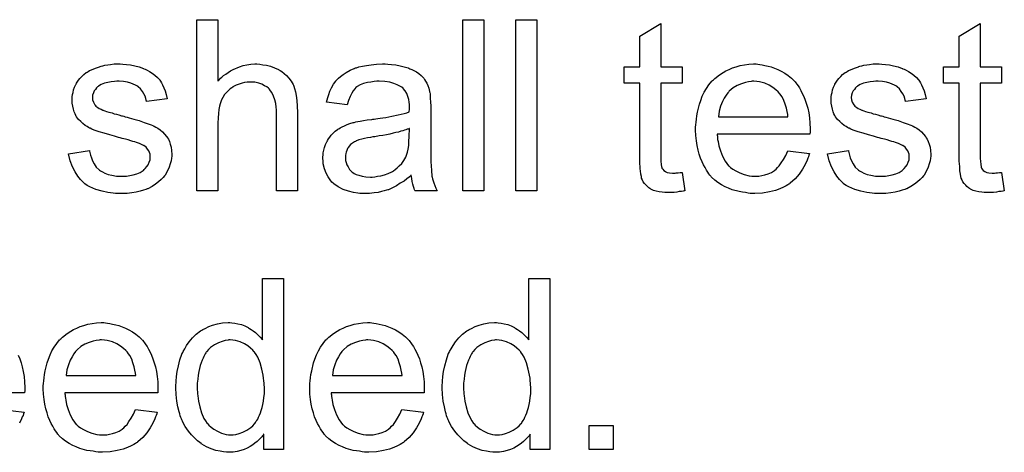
# Model space of a CAD drawing. Extents: x -1.6 to 9, y -2.8 to 5.2.
# Tile 115 of 197: x 7.058 to 7.518, y 0.695 to 0.897. Entities that reach past the tile are written whole.
import ezdxf

# ---------------------------------------------------------------- set-up
doc = ezdxf.new("R2010")
doc.units = 0
doc.layers.add('dfn6-15-57-c_document', color=1, linetype='CONTINUOUS')

msp = doc.modelspace()

# ---------------------------------------------------------------- linework, layer by layer
at = {"layer": 'dfn6-15-57-c_document', "color": 1}
for points in [[(7.150425, 0.868313), (7.150541, 0.868428), (7.150772, 0.86866), (7.151119, 0.869007), (7.151698, 0.869585), (7.152276, 0.870164), (7.153086, 0.870858), (7.154127, 0.871552), (7.155169, 0.872362), (7.156326, 0.873056), (7.157598, 0.873751), (7.160606, 0.875023), (7.162226, 0.875602), (7.163962, 0.875949), (7.165813, 0.87618), (7.167664, 0.876296), (7.168706, 0.876296), (7.169978, 0.87618), (7.171482, 0.875949), (7.173218, 0.875717), (7.175069, 0.875255), (7.17692, 0.874561), (7.178771, 0.873751), (7.179003, 0.873635), (7.179581, 0.873288), (7.180391, 0.872709), (7.181432, 0.871899), (7.182474, 0.870858), (7.183631, 0.869701), (7.184672, 0.868313), (7.185598, 0.866693), (7.185713, 0.866462), (7.185945, 0.865883), (7.186292, 0.864842), (7.186639, 0.863338), (7.186986, 0.861486), (7.187333, 0.859288), (7.187565, 0.856627), (7.18768, 0.853619), (7.18768, 0.816942), (7.177846, 0.816942), (7.177846, 0.853735), (7.177846, 0.85385), (7.177846, 0.854082), (7.177846, 0.854429), (7.177846, 0.854891), (7.17773, 0.856164), (7.177499, 0.857784), (7.177036, 0.859519), (7.176457, 0.861255), (7.175648, 0.86299), (7.174606, 0.864379), (7.17449, 0.864495), (7.174028, 0.864957), (7.173333, 0.865536), (7.172292, 0.866114), (7.17102, 0.866809), (7.169515, 0.867271), (7.167664, 0.867734), (7.165582, 0.86785), (7.164887, 0.86785), (7.164078, 0.867734), (7.162921, 0.867619), (7.161764, 0.867271), (7.160375, 0.866924), (7.158987, 0.866346), (7.157483, 0.865536), (7.157367, 0.86542), (7.156904, 0.865073), (7.15621, 0.86461), (7.1554, 0.863916), (7.154474, 0.86299), (7.153549, 0.861949), (7.152739, 0.860677), (7.152045, 0.859288), (7.151929, 0.859057), (7.151813, 0.858594), (7.151582, 0.857668), (7.151235, 0.856511), (7.150888, 0.855007), (7.150656, 0.853156), (7.150541, 0.851073), (7.150425, 0.848644), (7.150425, 0.816942), (7.14059, 0.816942), (7.14059, 0.897006), (7.150425, 0.897006), (7.150425, 0.868313)], [(7.274687, 0.816942), (7.264852, 0.816942), (7.264852, 0.897006), (7.274687, 0.897006), (7.274687, 0.816942)], [(7.299562, 0.816942), (7.289728, 0.816942), (7.289728, 0.897006), (7.299562, 0.897006), (7.299562, 0.816942)], [(7.357412, 0.875023), (7.367362, 0.875023), (7.367362, 0.867387), (7.357412, 0.867387), (7.357412, 0.833256), (7.357412, 0.833024), (7.357412, 0.832562), (7.357412, 0.831867), (7.357528, 0.831057), (7.357644, 0.829206), (7.357759, 0.828396), (7.357875, 0.827818), (7.357991, 0.827586), (7.358338, 0.827124), (7.358801, 0.826545), (7.35961, 0.825967), (7.359842, 0.825851), (7.36042, 0.82562), (7.361462, 0.825388), (7.362966, 0.825272), (7.364123, 0.825272), (7.364701, 0.825388), (7.365511, 0.825388), (7.366437, 0.825504), (7.367362, 0.82562), (7.368635, 0.816942), (7.368404, 0.816942), (7.367941, 0.816826), (7.367131, 0.816711), (7.36609, 0.816595), (7.364933, 0.816364), (7.36366, 0.816248), (7.361115, 0.816132), (7.360189, 0.816132), (7.359263, 0.816248), (7.358106, 0.816364), (7.356718, 0.816479), (7.35533, 0.816826), (7.354057, 0.817173), (7.352784, 0.817752), (7.352668, 0.817868), (7.352321, 0.818099), (7.351859, 0.818446), (7.351164, 0.819025), (7.350586, 0.819603), (7.349892, 0.820413), (7.349198, 0.821223), (7.348735, 0.822264), (7.348735, 0.82238), (7.348503, 0.822843), (7.348388, 0.823653), (7.348156, 0.82481), (7.347925, 0.826314), (7.347809, 0.827239), (7.347809, 0.828281), (7.347693, 0.829553), (7.347578, 0.830826), (7.347578, 0.832214), (7.347578, 0.833834), (7.347578, 0.867387), (7.340289, 0.867387), (7.340289, 0.875023), (7.347578, 0.875023), (7.347578, 0.88937), (7.357412, 0.895271), (7.357412, 0.875023)], [(7.506781, 0.875023), (7.516731, 0.875023), (7.516731, 0.867387), (7.506781, 0.867387), (7.506781, 0.833256), (7.506781, 0.833024), (7.506781, 0.832562), (7.506781, 0.831867), (7.506897, 0.831057), (7.507012, 0.829206), (7.507128, 0.828396), (7.507244, 0.827818), (7.507359, 0.827586), (7.507707, 0.827124), (7.508169, 0.826545), (7.508979, 0.825967), (7.509211, 0.825851), (7.509789, 0.82562), (7.51083, 0.825388), (7.512334, 0.825272), (7.513492, 0.825272), (7.51407, 0.825388), (7.51488, 0.825388), (7.515806, 0.825504), (7.516731, 0.82562), (7.518004, 0.816942), (7.517772, 0.816942), (7.51731, 0.816826), (7.5165, 0.816711), (7.515458, 0.816595), (7.514301, 0.816364), (7.513029, 0.816248), (7.510483, 0.816132), (7.509558, 0.816132), (7.508632, 0.816248), (7.507475, 0.816364), (7.506087, 0.816479), (7.504698, 0.816826), (7.503426, 0.817173), (7.502153, 0.817752), (7.502037, 0.817868), (7.50169, 0.818099), (7.501227, 0.818446), (7.500533, 0.819025), (7.499955, 0.819603), (7.49926, 0.820413), (7.498566, 0.821223), (7.498103, 0.822264), (7.498103, 0.82238), (7.497872, 0.822843), (7.497756, 0.823653), (7.497525, 0.82481), (7.497293, 0.826314), (7.497178, 0.827239), (7.497178, 0.828281), (7.497062, 0.829553), (7.496946, 0.830826), (7.496946, 0.832214), (7.496946, 0.833834), (7.496946, 0.867387), (7.489657, 0.867387), (7.489657, 0.875023), (7.496946, 0.875023), (7.496946, 0.88937), (7.506781, 0.895271), (7.506781, 0.875023)], [(7.105996, 0.87618), (7.107732, 0.876065), (7.109583, 0.875833), (7.11155, 0.87537), (7.113632, 0.874908), (7.115599, 0.874213), (7.115715, 0.874213), (7.115831, 0.874098), (7.116409, 0.873866), (7.117335, 0.873404), (7.118492, 0.872825), (7.119764, 0.872015), (7.121037, 0.87109), (7.122194, 0.870048), (7.123235, 0.868891), (7.123351, 0.868775), (7.123583, 0.868313), (7.124045, 0.867503), (7.124624, 0.866577), (7.125202, 0.865189), (7.125781, 0.863685), (7.126244, 0.861949), (7.126706, 0.859982), (7.117103, 0.85871), (7.117103, 0.858941), (7.116988, 0.859404), (7.116756, 0.860214), (7.116409, 0.861255), (7.115831, 0.862296), (7.115136, 0.863453), (7.114327, 0.86461), (7.113169, 0.865652), (7.113054, 0.865767), (7.112591, 0.865999), (7.111897, 0.866462), (7.110855, 0.866924), (7.109699, 0.867387), (7.108194, 0.86785), (7.106343, 0.868081), (7.104376, 0.868197), (7.103219, 0.868197), (7.102062, 0.868081), (7.100558, 0.867966), (7.099054, 0.867619), (7.097434, 0.867271), (7.09593, 0.866693), (7.094658, 0.865883), (7.094542, 0.865767), (7.094195, 0.865536), (7.093732, 0.865073), (7.093269, 0.864379), (7.092691, 0.863685), (7.092228, 0.862759), (7.091881, 0.861718), (7.091765, 0.860677), (7.091765, 0.860561), (7.091765, 0.860329), (7.091881, 0.859982), (7.091881, 0.859519), (7.092228, 0.858362), (7.092922, 0.857206), (7.093038, 0.85709), (7.093153, 0.856974), (7.093385, 0.856627), (7.093848, 0.85628), (7.09431, 0.855933), (7.095005, 0.85547), (7.095815, 0.855123), (7.09674, 0.85466), (7.096856, 0.85466), (7.097087, 0.854544), (7.09755, 0.854429), (7.09836, 0.854082), (7.099517, 0.853735), (7.101021, 0.853387), (7.101947, 0.85304), (7.102988, 0.852809), (7.104145, 0.852462), (7.105418, 0.852115), (7.105533, 0.852115), (7.10588, 0.851999), (7.106459, 0.851883), (7.107153, 0.851652), (7.107963, 0.85142), (7.109004, 0.851189), (7.111203, 0.850495), (7.113632, 0.849801), (7.116062, 0.848991), (7.11826, 0.848181), (7.119186, 0.847834), (7.119996, 0.847487), (7.120227, 0.847371), (7.12069, 0.84714), (7.121384, 0.846793), (7.122426, 0.846214), (7.123467, 0.84552), (7.124508, 0.844594), (7.125549, 0.843553), (7.126475, 0.842396), (7.126591, 0.84228), (7.126822, 0.841817), (7.127285, 0.841123), (7.127748, 0.840082), (7.128095, 0.838809), (7.128558, 0.837421), (7.128789, 0.835801), (7.128905, 0.83395), (7.128905, 0.833718), (7.128905, 0.83314), (7.128789, 0.832214), (7.128558, 0.830942), (7.128211, 0.829553), (7.127632, 0.828049), (7.126938, 0.826314), (7.126012, 0.824694), (7.125896, 0.824462), (7.125434, 0.824), (7.124855, 0.82319), (7.12393, 0.822264), (7.122657, 0.821223), (7.121269, 0.820066), (7.119649, 0.819024), (7.117682, 0.817983), (7.117566, 0.817983), (7.11745, 0.817867), (7.116756, 0.817636), (7.115599, 0.817289), (7.114095, 0.816826), (7.112244, 0.816363), (7.110161, 0.816016), (7.107963, 0.815785), (7.105418, 0.815669), (7.104376, 0.815669), (7.103566, 0.815785), (7.102641, 0.815785), (7.101484, 0.815901), (7.100327, 0.816016), (7.099054, 0.816248), (7.096277, 0.816826), (7.093385, 0.817636), (7.090608, 0.818793), (7.089335, 0.819487), (7.088178, 0.820297), (7.088063, 0.820413), (7.087947, 0.820529), (7.087253, 0.821223), (7.086211, 0.822264), (7.085054, 0.823884), (7.083782, 0.825851), (7.082509, 0.828165), (7.081468, 0.831057), (7.080658, 0.834297), (7.090377, 0.835801), (7.090377, 0.835685), (7.090377, 0.83557), (7.090608, 0.834875), (7.090839, 0.833718), (7.091302, 0.832446), (7.091881, 0.831057), (7.092575, 0.829553), (7.093616, 0.828049), (7.094889, 0.826776), (7.09512, 0.826661), (7.095583, 0.826314), (7.096509, 0.825851), (7.097666, 0.825272), (7.09917, 0.824694), (7.100905, 0.824231), (7.102988, 0.823884), (7.105418, 0.823768), (7.106575, 0.823768), (7.107732, 0.823884), (7.109236, 0.824115), (7.110855, 0.824462), (7.112591, 0.824925), (7.114095, 0.825504), (7.115484, 0.826429), (7.115599, 0.826545), (7.116062, 0.826892), (7.116525, 0.827471), (7.117219, 0.82828), (7.117797, 0.829206), (7.118376, 0.830363), (7.118723, 0.83152), (7.118839, 0.832909), (7.118839, 0.833024), (7.118839, 0.833487), (7.118723, 0.834066), (7.118492, 0.834875), (7.118145, 0.835685), (7.117566, 0.836495), (7.116872, 0.837421), (7.115831, 0.838115), (7.115715, 0.838231), (7.115368, 0.838346), (7.114789, 0.838693), (7.113864, 0.839041), (7.112475, 0.839503), (7.111665, 0.839851), (7.11074, 0.840082), (7.109699, 0.840429), (7.108542, 0.840776), (7.107269, 0.841123), (7.105765, 0.84147), (7.105649, 0.84147), (7.105302, 0.841586), (7.104723, 0.841702), (7.104029, 0.841933), (7.103104, 0.842164), (7.102062, 0.842512), (7.099864, 0.84309), (7.097319, 0.8439), (7.094889, 0.844594), (7.092575, 0.845404), (7.091534, 0.845867), (7.090724, 0.846214), (7.090492, 0.84633), (7.090029, 0.846561), (7.089335, 0.847024), (7.08841, 0.847602), (7.087368, 0.848412), (7.086327, 0.849338), (7.085286, 0.850379), (7.08436, 0.851652), (7.084244, 0.851768), (7.084013, 0.85223), (7.083666, 0.85304), (7.083319, 0.853966), (7.082972, 0.855123), (7.082625, 0.856511), (7.082393, 0.8579), (7.082278, 0.859519), (7.082278, 0.859751), (7.082278, 0.860214), (7.082393, 0.860908), (7.082509, 0.861949), (7.08274, 0.86299), (7.082972, 0.864263), (7.083435, 0.86542), (7.084013, 0.866693), (7.084129, 0.866809), (7.08436, 0.867271), (7.084707, 0.86785), (7.085286, 0.86866), (7.08598, 0.86947), (7.08679, 0.870511), (7.087716, 0.871437), (7.088873, 0.872246), (7.088988, 0.872362), (7.089335, 0.872478), (7.089798, 0.872825), (7.090492, 0.873172), (7.091418, 0.873635), (7.092459, 0.874098), (7.093732, 0.874561), (7.09512, 0.875023), (7.095352, 0.875139), (7.095815, 0.875255), (7.096624, 0.875486), (7.097666, 0.875717), (7.098938, 0.875949), (7.100327, 0.876065), (7.101947, 0.876296), (7.104723, 0.876296), (7.105996, 0.87618)], [(7.229911, 0.87618), (7.231646, 0.876065), (7.233613, 0.875833), (7.23558, 0.875486), (7.237547, 0.875023), (7.239398, 0.874445), (7.23963, 0.874329), (7.240208, 0.874098), (7.241018, 0.873751), (7.242059, 0.873288), (7.243216, 0.872594), (7.244373, 0.871899), (7.245415, 0.870974), (7.24634, 0.870048), (7.246456, 0.869933), (7.246687, 0.869586), (7.247034, 0.869007), (7.247497, 0.868313), (7.248076, 0.867271), (7.248538, 0.86623), (7.249001, 0.864957), (7.249348, 0.863453), (7.249348, 0.863338), (7.249464, 0.862991), (7.24958, 0.862296), (7.249695, 0.861371), (7.249695, 0.860098), (7.249811, 0.858594), (7.249927, 0.856627), (7.249927, 0.854429), (7.249927, 0.841239), (7.249927, 0.841123), (7.249927, 0.84066), (7.249927, 0.839966), (7.249927, 0.839041), (7.249927, 0.837999), (7.249927, 0.836727), (7.250043, 0.83395), (7.250043, 0.831057), (7.250158, 0.828165), (7.250274, 0.826892), (7.250274, 0.825735), (7.25039, 0.824694), (7.250505, 0.823884), (7.250505, 0.823768), (7.250621, 0.823306), (7.250737, 0.822611), (7.251084, 0.821686), (7.251315, 0.820644), (7.251778, 0.819487), (7.252357, 0.818215), (7.252935, 0.816942), (7.242638, 0.816942), (7.242522, 0.817058), (7.242406, 0.81752), (7.242175, 0.818099), (7.241828, 0.819025), (7.241481, 0.820066), (7.241249, 0.821339), (7.241018, 0.822727), (7.240787, 0.824231), (7.240671, 0.824231), (7.240555, 0.824), (7.239861, 0.823421), (7.23882, 0.822611), (7.237431, 0.82157), (7.235696, 0.820529), (7.23396, 0.819372), (7.232109, 0.81833), (7.230142, 0.81752), (7.229911, 0.817405), (7.229217, 0.817289), (7.228175, 0.816942), (7.226903, 0.816595), (7.225283, 0.816248), (7.223432, 0.816016), (7.221349, 0.815785), (7.219266, 0.815669), (7.218341, 0.815669), (7.217647, 0.815785), (7.216837, 0.815785), (7.215911, 0.815901), (7.213828, 0.816248), (7.211515, 0.816826), (7.208969, 0.817636), (7.206655, 0.818793), (7.204573, 0.820297), (7.204341, 0.820529), (7.203763, 0.821107), (7.202953, 0.822149), (7.202027, 0.823537), (7.201101, 0.825272), (7.200292, 0.827239), (7.199713, 0.829669), (7.199597, 0.830826), (7.199482, 0.832214), (7.199482, 0.832446), (7.199482, 0.832909), (7.199597, 0.833718), (7.199713, 0.83476), (7.199944, 0.836033), (7.200292, 0.837305), (7.200754, 0.838694), (7.201333, 0.839966), (7.201449, 0.840082), (7.20168, 0.840545), (7.202143, 0.841239), (7.202721, 0.842049), (7.203416, 0.842975), (7.204341, 0.8439), (7.205267, 0.844826), (7.206424, 0.845636), (7.206539, 0.845751), (7.207002, 0.845983), (7.207581, 0.846446), (7.208506, 0.846908), (7.209548, 0.847371), (7.21082, 0.84795), (7.212093, 0.848412), (7.213597, 0.848875), (7.213713, 0.848875), (7.214176, 0.848991), (7.21487, 0.849222), (7.215795, 0.849338), (7.216952, 0.849569), (7.218457, 0.849801), (7.220192, 0.850148), (7.222275, 0.850379), (7.22239, 0.850379), (7.222853, 0.850495), (7.223432, 0.850495), (7.224242, 0.850611), (7.225167, 0.850726), (7.226324, 0.850958), (7.227597, 0.851073), (7.228985, 0.851305), (7.231762, 0.851883), (7.23477, 0.852462), (7.237431, 0.853156), (7.238704, 0.853503), (7.239861, 0.85385), (7.239861, 0.853966), (7.239861, 0.854197), (7.239977, 0.854892), (7.239977, 0.855702), (7.239977, 0.856164), (7.239977, 0.856396), (7.239977, 0.856511), (7.239977, 0.856627), (7.239977, 0.857321), (7.239861, 0.858478), (7.23963, 0.859751), (7.239283, 0.861139), (7.238704, 0.862528), (7.23801, 0.863801), (7.237084, 0.864842), (7.236968, 0.864957), (7.23639, 0.86542), (7.235464, 0.865883), (7.234307, 0.866577), (7.232688, 0.867156), (7.230836, 0.867734), (7.228522, 0.868081), (7.225861, 0.868197), (7.224704, 0.868197), (7.223547, 0.868081), (7.221927, 0.86785), (7.220308, 0.867619), (7.218572, 0.867156), (7.216952, 0.866577), (7.215564, 0.865767), (7.215448, 0.865652), (7.214985, 0.865305), (7.214407, 0.864726), (7.213713, 0.863801), (7.213019, 0.862644), (7.212209, 0.861139), (7.211515, 0.859288), (7.21082, 0.857206), (7.201217, 0.858478), (7.201217, 0.858594), (7.201333, 0.85871), (7.201333, 0.859057), (7.201449, 0.85952), (7.201796, 0.860561), (7.202258, 0.862065), (7.202837, 0.863569), (7.203531, 0.865189), (7.204457, 0.866809), (7.205498, 0.868313), (7.205614, 0.868428), (7.206077, 0.868891), (7.206771, 0.869586), (7.207696, 0.870511), (7.208969, 0.871437), (7.210473, 0.872362), (7.212209, 0.873404), (7.214176, 0.874213), (7.214291, 0.874213), (7.214407, 0.874329), (7.214754, 0.874445), (7.215217, 0.874561), (7.216374, 0.874908), (7.217994, 0.875255), (7.219845, 0.875602), (7.222159, 0.875949), (7.224589, 0.87618), (7.227365, 0.876296), (7.228638, 0.876296), (7.229911, 0.87618)], [(7.402767, 0.87618), (7.403692, 0.876065), (7.404849, 0.875833), (7.406122, 0.875602), (7.407626, 0.875255), (7.409014, 0.874908), (7.410634, 0.874329), (7.412138, 0.873751), (7.413758, 0.872941), (7.415378, 0.872015), (7.416998, 0.870974), (7.418502, 0.869701), (7.41989, 0.868313), (7.420006, 0.868197), (7.420237, 0.867966), (7.420584, 0.867503), (7.421047, 0.866809), (7.421626, 0.865999), (7.422204, 0.865073), (7.422898, 0.863916), (7.423593, 0.862528), (7.424287, 0.861024), (7.424981, 0.859404), (7.42556, 0.857553), (7.426138, 0.855586), (7.426601, 0.853388), (7.426948, 0.851073), (7.427179, 0.848644), (7.427295, 0.845983), (7.427295, 0.845867), (7.427295, 0.845404), (7.427295, 0.844594), (7.427179, 0.843437), (7.383792, 0.843437), (7.383792, 0.843322), (7.383792, 0.842975), (7.383908, 0.842512), (7.383908, 0.841817), (7.384023, 0.841008), (7.384255, 0.840082), (7.384602, 0.837999), (7.385296, 0.835685), (7.386221, 0.83314), (7.387494, 0.830826), (7.389114, 0.828743), (7.38923, 0.828743), (7.389345, 0.828512), (7.39004, 0.827933), (7.391081, 0.827124), (7.392469, 0.826314), (7.39432, 0.825388), (7.396403, 0.824578), (7.398717, 0.824), (7.39999, 0.823884), (7.401378, 0.823768), (7.402304, 0.823768), (7.403345, 0.823884), (7.404618, 0.824115), (7.406006, 0.824462), (7.407626, 0.824925), (7.40913, 0.82562), (7.410634, 0.826545), (7.41075, 0.826661), (7.411328, 0.827124), (7.412023, 0.827818), (7.412833, 0.828743), (7.413758, 0.830016), (7.414799, 0.831636), (7.415841, 0.833487), (7.416766, 0.835685), (7.426948, 0.834413), (7.426948, 0.834297), (7.426832, 0.834066), (7.426717, 0.833603), (7.426485, 0.832909), (7.426138, 0.832214), (7.425791, 0.831289), (7.424865, 0.829322), (7.423708, 0.827124), (7.422088, 0.82481), (7.420237, 0.822611), (7.417923, 0.820529), (7.417808, 0.820529), (7.417576, 0.820297), (7.417229, 0.820066), (7.416766, 0.819719), (7.416072, 0.819372), (7.415378, 0.819025), (7.414452, 0.818562), (7.413411, 0.818099), (7.412254, 0.817636), (7.411097, 0.817173), (7.408204, 0.816479), (7.404965, 0.815901), (7.401378, 0.815669), (7.400105, 0.815669), (7.399296, 0.815785), (7.398254, 0.815901), (7.396982, 0.816132), (7.395593, 0.816364), (7.394089, 0.816595), (7.39085, 0.81752), (7.389114, 0.818215), (7.387494, 0.818909), (7.385759, 0.819835), (7.384139, 0.820876), (7.382635, 0.822033), (7.381131, 0.823421), (7.381015, 0.823537), (7.380784, 0.823768), (7.380436, 0.824231), (7.379974, 0.824925), (7.379395, 0.825735), (7.378817, 0.826661), (7.378123, 0.827818), (7.377428, 0.829091), (7.376734, 0.830595), (7.37604, 0.832214), (7.375461, 0.834066), (7.374883, 0.836033), (7.37442, 0.838115), (7.374073, 0.840429), (7.373842, 0.842859), (7.373726, 0.845404), (7.373726, 0.84552), (7.373726, 0.846098), (7.373726, 0.846793), (7.373842, 0.847834), (7.373957, 0.849107), (7.374073, 0.850495), (7.374304, 0.852115), (7.374651, 0.853735), (7.375577, 0.857437), (7.376156, 0.859288), (7.37685, 0.861255), (7.377775, 0.863106), (7.378817, 0.864842), (7.379974, 0.866577), (7.381246, 0.868197), (7.381362, 0.868313), (7.381593, 0.868544), (7.382056, 0.868891), (7.382635, 0.86947), (7.383329, 0.870048), (7.384255, 0.870742), (7.385296, 0.871552), (7.386569, 0.872247), (7.387841, 0.873057), (7.389345, 0.873751), (7.390965, 0.874445), (7.392701, 0.875023), (7.394552, 0.875602), (7.396519, 0.875949), (7.398601, 0.87618), (7.4008, 0.876296), (7.401957, 0.876296), (7.402767, 0.87618)], [(7.460732, 0.87618), (7.462468, 0.876065), (7.464319, 0.875833), (7.466286, 0.87537), (7.468368, 0.874908), (7.470335, 0.874213), (7.470451, 0.874213), (7.470567, 0.874098), (7.471145, 0.873866), (7.472071, 0.873404), (7.473228, 0.872825), (7.474501, 0.872015), (7.475773, 0.87109), (7.47693, 0.870048), (7.477972, 0.868891), (7.478087, 0.868776), (7.478319, 0.868313), (7.478782, 0.867503), (7.47936, 0.866577), (7.479939, 0.865189), (7.480517, 0.863685), (7.48098, 0.861949), (7.481443, 0.859982), (7.47184, 0.85871), (7.47184, 0.858941), (7.471724, 0.859404), (7.471492, 0.860214), (7.471145, 0.861255), (7.470567, 0.862296), (7.469873, 0.863453), (7.469063, 0.86461), (7.467906, 0.865652), (7.46779, 0.865767), (7.467327, 0.865999), (7.466633, 0.866462), (7.465592, 0.866924), (7.464435, 0.867387), (7.462931, 0.86785), (7.461079, 0.868081), (7.459113, 0.868197), (7.457956, 0.868197), (7.456798, 0.868081), (7.455294, 0.867966), (7.45379, 0.867619), (7.452171, 0.867271), (7.450666, 0.866693), (7.449394, 0.865883), (7.449278, 0.865767), (7.448931, 0.865536), (7.448468, 0.865073), (7.448005, 0.864379), (7.447427, 0.863685), (7.446964, 0.862759), (7.446617, 0.861718), (7.446501, 0.860677), (7.446501, 0.860561), (7.446501, 0.86033), (7.446617, 0.859982), (7.446617, 0.85952), (7.446964, 0.858363), (7.447658, 0.857206), (7.447774, 0.85709), (7.44789, 0.856974), (7.448121, 0.856627), (7.448584, 0.85628), (7.449047, 0.855933), (7.449741, 0.85547), (7.450551, 0.855123), (7.451476, 0.85466), (7.451592, 0.85466), (7.451823, 0.854544), (7.452286, 0.854429), (7.453096, 0.854082), (7.454253, 0.853735), (7.455757, 0.853388), (7.456683, 0.85304), (7.457724, 0.852809), (7.458881, 0.852462), (7.460154, 0.852115), (7.46027, 0.852115), (7.460617, 0.851999), (7.461195, 0.851883), (7.461889, 0.851652), (7.462699, 0.851421), (7.46374, 0.851189), (7.465939, 0.850495), (7.468368, 0.849801), (7.470798, 0.848991), (7.472997, 0.848181), (7.473922, 0.847834), (7.474732, 0.847487), (7.474963, 0.847371), (7.475426, 0.84714), (7.47612, 0.846793), (7.477162, 0.846214), (7.478203, 0.84552), (7.479244, 0.844594), (7.480286, 0.843553), (7.481211, 0.842396), (7.481327, 0.84228), (7.481558, 0.841817), (7.482021, 0.841123), (7.482484, 0.840082), (7.482831, 0.838809), (7.483294, 0.837421), (7.483525, 0.835801), (7.483641, 0.83395), (7.483641, 0.833718), (7.483641, 0.83314), (7.483525, 0.832214), (7.483294, 0.830942), (7.482947, 0.829553), (7.482368, 0.828049), (7.481674, 0.826314), (7.480748, 0.824694), (7.480633, 0.824462), (7.48017, 0.824), (7.479591, 0.82319), (7.478666, 0.822264), (7.477393, 0.821223), (7.476005, 0.820066), (7.474385, 0.819025), (7.472418, 0.817983), (7.472302, 0.817983), (7.472187, 0.817868), (7.471492, 0.817636), (7.470335, 0.817289), (7.468831, 0.816826), (7.46698, 0.816364), (7.464898, 0.816016), (7.462699, 0.815785), (7.460154, 0.815669), (7.459113, 0.815669), (7.458303, 0.815785), (7.457377, 0.815785), (7.45622, 0.815901), (7.455063, 0.816016), (7.45379, 0.816248), (7.451014, 0.816826), (7.448121, 0.817636), (7.445344, 0.818793), (7.444072, 0.819487), (7.442914, 0.820297), (7.442799, 0.820413), (7.442683, 0.820529), (7.441989, 0.821223), (7.440948, 0.822264), (7.439791, 0.823884), (7.438518, 0.825851), (7.437245, 0.828165), (7.436204, 0.831057), (7.435394, 0.834297), (7.445113, 0.835801), (7.445113, 0.835685), (7.445113, 0.83557), (7.445344, 0.834875), (7.445576, 0.833718), (7.446038, 0.832446), (7.446617, 0.831057), (7.447311, 0.829553), (7.448352, 0.828049), (7.449625, 0.826777), (7.449856, 0.826661), (7.450319, 0.826314), (7.451245, 0.825851), (7.452402, 0.825272), (7.453906, 0.824694), (7.455641, 0.824231), (7.457724, 0.823884), (7.460154, 0.823768), (7.461311, 0.823768), (7.462468, 0.823884), (7.463972, 0.824115), (7.465592, 0.824462), (7.467327, 0.824925), (7.468831, 0.825504), (7.47022, 0.826429), (7.470335, 0.826545), (7.470798, 0.826892), (7.471261, 0.827471), (7.471955, 0.828281), (7.472534, 0.829206), (7.473112, 0.830363), (7.473459, 0.83152), (7.473575, 0.832909), (7.473575, 0.833024), (7.473575, 0.833487), (7.473459, 0.834066), (7.473228, 0.834875), (7.472881, 0.835685), (7.472302, 0.836495), (7.471608, 0.837421), (7.470567, 0.838115), (7.470451, 0.838231), (7.470104, 0.838346), (7.469525, 0.838694), (7.4686, 0.839041), (7.467212, 0.839504), (7.466402, 0.839851), (7.465476, 0.840082), (7.464435, 0.840429), (7.463278, 0.840776), (7.462005, 0.841123), (7.460501, 0.84147), (7.460385, 0.84147), (7.460038, 0.841586), (7.45946, 0.841702), (7.458765, 0.841933), (7.45784, 0.842165), (7.456798, 0.842512), (7.4546, 0.84309), (7.452055, 0.8439), (7.449625, 0.844594), (7.447311, 0.845404), (7.44627, 0.845867), (7.44546, 0.846214), (7.445229, 0.84633), (7.444766, 0.846561), (7.444072, 0.847024), (7.443146, 0.847602), (7.442105, 0.848412), (7.441063, 0.849338), (7.440022, 0.850379), (7.439096, 0.851652), (7.438981, 0.851768), (7.438749, 0.852231), (7.438402, 0.85304), (7.438055, 0.853966), (7.437708, 0.855123), (7.437361, 0.856511), (7.43713, 0.8579), (7.437014, 0.85952), (7.437014, 0.859751), (7.437014, 0.860214), (7.43713, 0.860908), (7.437245, 0.861949), (7.437477, 0.862991), (7.437708, 0.864263), (7.438171, 0.86542), (7.438749, 0.866693), (7.438865, 0.866809), (7.439096, 0.867271), (7.439444, 0.86785), (7.440022, 0.86866), (7.440716, 0.86947), (7.441526, 0.870511), (7.442452, 0.871437), (7.443609, 0.872247), (7.443724, 0.872362), (7.444072, 0.872478), (7.444534, 0.872825), (7.445229, 0.873172), (7.446154, 0.873635), (7.447195, 0.874098), (7.448468, 0.874561), (7.449856, 0.875023), (7.450088, 0.875139), (7.450551, 0.875255), (7.451361, 0.875486), (7.452402, 0.875718), (7.453675, 0.875949), (7.455063, 0.876065), (7.456683, 0.876296), (7.45946, 0.876296), (7.460732, 0.87618)], [(7.400915, 0.868197), (7.400221, 0.868197), (7.399758, 0.868081), (7.398486, 0.867966), (7.396982, 0.867619), (7.39513, 0.86704), (7.393163, 0.86623), (7.391312, 0.865073), (7.389461, 0.863569), (7.38923, 0.863338), (7.388767, 0.862759), (7.387957, 0.861718), (7.387147, 0.86033), (7.386221, 0.85871), (7.385412, 0.856627), (7.384717, 0.854197), (7.38437, 0.851536), (7.416882, 0.851536), (7.416882, 0.851652), (7.416882, 0.851883), (7.416766, 0.852231), (7.416766, 0.852693), (7.416535, 0.854082), (7.416188, 0.855586), (7.415609, 0.857437), (7.415031, 0.859173), (7.414105, 0.860908), (7.413064, 0.862412), (7.413064, 0.862528), (7.412833, 0.862644), (7.412254, 0.863338), (7.411213, 0.864263), (7.409824, 0.865305), (7.408089, 0.866346), (7.406006, 0.867271), (7.403577, 0.867966), (7.402304, 0.868081), (7.400915, 0.868197)], [(7.239977, 0.846098), (7.239861, 0.846098), (7.239745, 0.845983), (7.239398, 0.845867), (7.238935, 0.845751), (7.238357, 0.84552), (7.237663, 0.845288), (7.236853, 0.845057), (7.235927, 0.844826), (7.234886, 0.844479), (7.233613, 0.844247), (7.232341, 0.8439), (7.230836, 0.843553), (7.229217, 0.843206), (7.227597, 0.842859), (7.225746, 0.842627), (7.223779, 0.84228), (7.223547, 0.84228), (7.222853, 0.842165), (7.221696, 0.841933), (7.220423, 0.841702), (7.219035, 0.84147), (7.217647, 0.841123), (7.216374, 0.840776), (7.215217, 0.840313), (7.215101, 0.840313), (7.214754, 0.840082), (7.214291, 0.839851), (7.213828, 0.839504), (7.21244, 0.838578), (7.211283, 0.837189), (7.211283, 0.837074), (7.211052, 0.836842), (7.210936, 0.83638), (7.210705, 0.835801), (7.210473, 0.835107), (7.210242, 0.834413), (7.210126, 0.833487), (7.21001, 0.832562), (7.21001, 0.832446), (7.21001, 0.831867), (7.210126, 0.831173), (7.210358, 0.830247), (7.210705, 0.829206), (7.211283, 0.828165), (7.211977, 0.827008), (7.212903, 0.825967), (7.213019, 0.825851), (7.213481, 0.82562), (7.214176, 0.825157), (7.215101, 0.824694), (7.216374, 0.824231), (7.217878, 0.823768), (7.219614, 0.823537), (7.221696, 0.823421), (7.222622, 0.823421), (7.223779, 0.823537), (7.225051, 0.823768), (7.226671, 0.824), (7.228291, 0.824462), (7.230026, 0.825041), (7.231762, 0.825851), (7.231993, 0.825967), (7.232456, 0.826314), (7.233266, 0.826892), (7.234192, 0.827702), (7.235233, 0.828628), (7.23639, 0.829785), (7.237316, 0.831173), (7.238241, 0.832677), (7.238357, 0.832793), (7.238473, 0.833256), (7.238704, 0.834066), (7.239051, 0.835107), (7.239398, 0.836495), (7.23963, 0.838115), (7.239745, 0.840082), (7.239861, 0.842396), (7.239977, 0.846098)], [(7.181085, 0.695989), (7.171945, 0.695989), (7.171945, 0.703278), (7.171829, 0.703163), (7.171714, 0.702931), (7.171367, 0.702468), (7.170904, 0.70189), (7.170325, 0.701311), (7.169631, 0.700617), (7.168821, 0.699807), (7.16778, 0.698997), (7.166739, 0.698187), (7.165582, 0.697378), (7.164193, 0.696683), (7.162689, 0.696105), (7.161185, 0.695526), (7.159449, 0.695063), (7.157598, 0.694832), (7.155631, 0.694716), (7.154937, 0.694716), (7.154474, 0.694832), (7.153086, 0.694948), (7.151466, 0.695179), (7.149499, 0.695642), (7.147301, 0.696336), (7.145103, 0.697262), (7.142904, 0.698534), (7.142789, 0.698534), (7.142673, 0.698766), (7.141979, 0.699229), (7.140938, 0.700154), (7.139665, 0.701311), (7.138161, 0.702815), (7.136657, 0.704667), (7.135153, 0.706749), (7.13388, 0.709179), (7.13388, 0.709295), (7.133764, 0.709526), (7.133648, 0.709873), (7.133417, 0.710336), (7.133186, 0.71103), (7.132838, 0.71184), (7.132607, 0.71265), (7.132376, 0.713691), (7.131797, 0.716005), (7.131219, 0.718666), (7.130872, 0.721674), (7.130756, 0.724914), (7.130756, 0.72503), (7.130756, 0.725261), (7.130756, 0.725724), (7.130756, 0.726418), (7.130872, 0.727112), (7.130872, 0.728038), (7.131103, 0.730121), (7.13145, 0.73255), (7.132029, 0.735211), (7.132723, 0.737988), (7.133648, 0.740649), (7.133648, 0.740765), (7.133764, 0.740996), (7.133995, 0.741343), (7.134227, 0.741806), (7.134921, 0.743079), (7.135847, 0.744699), (7.137004, 0.746434), (7.138508, 0.74817), (7.140243, 0.750021), (7.142326, 0.751525), (7.142442, 0.751525), (7.142557, 0.751641), (7.142904, 0.751872), (7.143367, 0.752104), (7.144524, 0.752682), (7.146144, 0.753492), (7.147995, 0.754186), (7.150194, 0.754765), (7.152623, 0.755227), (7.155169, 0.755343), (7.156094, 0.755343), (7.15702, 0.755227), (7.158292, 0.755112), (7.159797, 0.754765), (7.161416, 0.754418), (7.163036, 0.753839), (7.16454, 0.753029), (7.164772, 0.752913), (7.165234, 0.752682), (7.165929, 0.752104), (7.166854, 0.751525), (7.168011, 0.750715), (7.169053, 0.749674), (7.17021, 0.748633), (7.171251, 0.74736), (7.171251, 0.776053), (7.181085, 0.776053), (7.181085, 0.695989)], [(7.305579, 0.695989), (7.296438, 0.695989), (7.296438, 0.703278), (7.296323, 0.703163), (7.296207, 0.702931), (7.29586, 0.702468), (7.295397, 0.70189), (7.294819, 0.701311), (7.294124, 0.700617), (7.293314, 0.699807), (7.292273, 0.698997), (7.291232, 0.698188), (7.290075, 0.697378), (7.288686, 0.696683), (7.287182, 0.696105), (7.285678, 0.695526), (7.283943, 0.695064), (7.282092, 0.694832), (7.280125, 0.694716), (7.27943, 0.694716), (7.278968, 0.694832), (7.277579, 0.694948), (7.275959, 0.695179), (7.273993, 0.695642), (7.271794, 0.696336), (7.269596, 0.697262), (7.267398, 0.698535), (7.267282, 0.698535), (7.267166, 0.698766), (7.266472, 0.699229), (7.265431, 0.700154), (7.264158, 0.701311), (7.262654, 0.702816), (7.26115, 0.704667), (7.259646, 0.706749), (7.258373, 0.709179), (7.258373, 0.709295), (7.258257, 0.709526), (7.258142, 0.709873), (7.25791, 0.710336), (7.257679, 0.71103), (7.257332, 0.71184), (7.2571, 0.71265), (7.256869, 0.713691), (7.25629, 0.716005), (7.255712, 0.718666), (7.255365, 0.721675), (7.255249, 0.724914), (7.255249, 0.72503), (7.255249, 0.725261), (7.255249, 0.725724), (7.255249, 0.726418), (7.255365, 0.727112), (7.255365, 0.728038), (7.255596, 0.730121), (7.255943, 0.73255), (7.256522, 0.735212), (7.257216, 0.737988), (7.258142, 0.740649), (7.258142, 0.740765), (7.258257, 0.740996), (7.258489, 0.741344), (7.25872, 0.741806), (7.259414, 0.743079), (7.26034, 0.744699), (7.261497, 0.746434), (7.263001, 0.74817), (7.264736, 0.750021), (7.266819, 0.751525), (7.266935, 0.751525), (7.267051, 0.751641), (7.267398, 0.751872), (7.26786, 0.752104), (7.269017, 0.752682), (7.270637, 0.753492), (7.272488, 0.754186), (7.274687, 0.754765), (7.277116, 0.755228), (7.279662, 0.755343), (7.280587, 0.755343), (7.281513, 0.755228), (7.282786, 0.755112), (7.28429, 0.754765), (7.28591, 0.754418), (7.287529, 0.753839), (7.289033, 0.753029), (7.289265, 0.752914), (7.289728, 0.752682), (7.290422, 0.752104), (7.291347, 0.751525), (7.292505, 0.750715), (7.293546, 0.749674), (7.294703, 0.748633), (7.295744, 0.74736), (7.295744, 0.776054), (7.305579, 0.776054), (7.305579, 0.695989)], [(7.097897, 0.755227), (7.098823, 0.755112), (7.09998, 0.75488), (7.101252, 0.754649), (7.102757, 0.754302), (7.104145, 0.753955), (7.105765, 0.753376), (7.107269, 0.752798), (7.108889, 0.751988), (7.110508, 0.751062), (7.112128, 0.750021), (7.113632, 0.748748), (7.115021, 0.74736), (7.115136, 0.747244), (7.115368, 0.747013), (7.115715, 0.74655), (7.116178, 0.745856), (7.116756, 0.745046), (7.117335, 0.74412), (7.118029, 0.742963), (7.118723, 0.741575), (7.119417, 0.740071), (7.120111, 0.738451), (7.12069, 0.7366), (7.121269, 0.734633), (7.121731, 0.732435), (7.122078, 0.730121), (7.12231, 0.727691), (7.122426, 0.72503), (7.122426, 0.724914), (7.122426, 0.724451), (7.122426, 0.723641), (7.12231, 0.722484), (7.078922, 0.722484), (7.078922, 0.722369), (7.078922, 0.722022), (7.079038, 0.721559), (7.079038, 0.720865), (7.079154, 0.720055), (7.079385, 0.719129), (7.079732, 0.717047), (7.080426, 0.714732), (7.081352, 0.712187), (7.082625, 0.709873), (7.084244, 0.70779), (7.08436, 0.70779), (7.084476, 0.707559), (7.08517, 0.706981), (7.086211, 0.706171), (7.0876, 0.705361), (7.089451, 0.704435), (7.091534, 0.703625), (7.093848, 0.703047), (7.09512, 0.702931), (7.096509, 0.702815), (7.097434, 0.702815), (7.098476, 0.702931), (7.099748, 0.703163), (7.101137, 0.70351), (7.102757, 0.703972), (7.104261, 0.704667), (7.105765, 0.705592), (7.10588, 0.705708), (7.106459, 0.706171), (7.107153, 0.706865), (7.107963, 0.70779), (7.108889, 0.709063), (7.10993, 0.710683), (7.110971, 0.712534), (7.111897, 0.714732), (7.122078, 0.71346), (7.122078, 0.713344), (7.121963, 0.713113), (7.121847, 0.71265), (7.121616, 0.711956), (7.121269, 0.711261), (7.120921, 0.710336), (7.119996, 0.708369), (7.118839, 0.706171), (7.117219, 0.703857), (7.115368, 0.701658), (7.113054, 0.699576), (7.112938, 0.699576), (7.112707, 0.699344), (7.11236, 0.699113), (7.111897, 0.698766), (7.111203, 0.698419), (7.110508, 0.698072), (7.109583, 0.697609), (7.108542, 0.697146), (7.107385, 0.696683), (7.106227, 0.696221), (7.103335, 0.695526), (7.100095, 0.694948), (7.096509, 0.694716), (7.095236, 0.694716), (7.094426, 0.694832), (7.093385, 0.694948), (7.092112, 0.695179), (7.090724, 0.695411), (7.08922, 0.695642), (7.08598, 0.696568), (7.084244, 0.697262), (7.082625, 0.697956), (7.080889, 0.698882), (7.079269, 0.699923), (7.077765, 0.70108), (7.076261, 0.702468), (7.076145, 0.702584), (7.075914, 0.702815), (7.075567, 0.703278), (7.075104, 0.703972), (7.074526, 0.704782), (7.073947, 0.705708), (7.073253, 0.706865), (7.072559, 0.708138), (7.071865, 0.709642), (7.07117, 0.711261), (7.070592, 0.713113), (7.070013, 0.71508), (7.069551, 0.717162), (7.069203, 0.719476), (7.068972, 0.721906), (7.068856, 0.724451), (7.068856, 0.724567), (7.068856, 0.725145), (7.068856, 0.72584), (7.068972, 0.726881), (7.069088, 0.728154), (7.069203, 0.729542), (7.069435, 0.731162), (7.069782, 0.732782), (7.070708, 0.736484), (7.071286, 0.738335), (7.07198, 0.740302), (7.072906, 0.742153), (7.073947, 0.743889), (7.075104, 0.745624), (7.076377, 0.747244), (7.076493, 0.74736), (7.076724, 0.747591), (7.077187, 0.747938), (7.077765, 0.748517), (7.078459, 0.749095), (7.079385, 0.74979), (7.080426, 0.7506), (7.081699, 0.751294), (7.082972, 0.752104), (7.084476, 0.752798), (7.086096, 0.753492), (7.087831, 0.754071), (7.089682, 0.754649), (7.091649, 0.754996), (7.093732, 0.755227), (7.09593, 0.755343), (7.097087, 0.755343), (7.097897, 0.755227)], [(7.22239, 0.755228), (7.223316, 0.755112), (7.224473, 0.75488), (7.225746, 0.754649), (7.22725, 0.754302), (7.228638, 0.753955), (7.230258, 0.753376), (7.231762, 0.752798), (7.233382, 0.751988), (7.235002, 0.751062), (7.236621, 0.750021), (7.238126, 0.748748), (7.239514, 0.74736), (7.23963, 0.747244), (7.239861, 0.747013), (7.240208, 0.74655), (7.240671, 0.745856), (7.241249, 0.745046), (7.241828, 0.74412), (7.242522, 0.742963), (7.243216, 0.741575), (7.24391, 0.740071), (7.244605, 0.738451), (7.245183, 0.7366), (7.245762, 0.734633), (7.246225, 0.732435), (7.246572, 0.730121), (7.246803, 0.727691), (7.246919, 0.72503), (7.246919, 0.724914), (7.246919, 0.724451), (7.246919, 0.723641), (7.246803, 0.722485), (7.203416, 0.722485), (7.203416, 0.722369), (7.203416, 0.722022), (7.203531, 0.721559), (7.203531, 0.720865), (7.203647, 0.720055), (7.203878, 0.719129), (7.204225, 0.717047), (7.20492, 0.714733), (7.205845, 0.712187), (7.207118, 0.709873), (7.208738, 0.707791), (7.208853, 0.707791), (7.208969, 0.707559), (7.209663, 0.706981), (7.210705, 0.706171), (7.212093, 0.705361), (7.213944, 0.704435), (7.216027, 0.703625), (7.218341, 0.703047), (7.219614, 0.702931), (7.221002, 0.702816), (7.221927, 0.702816), (7.222969, 0.702931), (7.224242, 0.703163), (7.22563, 0.70351), (7.22725, 0.703972), (7.228754, 0.704667), (7.230258, 0.705592), (7.230374, 0.705708), (7.230952, 0.706171), (7.231646, 0.706865), (7.232456, 0.707791), (7.233382, 0.709063), (7.234423, 0.710683), (7.235464, 0.712534), (7.23639, 0.714733), (7.246572, 0.71346), (7.246572, 0.713344), (7.246456, 0.713113), (7.24634, 0.71265), (7.246109, 0.711956), (7.245762, 0.711262), (7.245415, 0.710336), (7.244489, 0.708369), (7.243332, 0.706171), (7.241712, 0.703857), (7.239861, 0.701659), (7.237547, 0.699576), (7.237431, 0.699576), (7.2372, 0.699345), (7.236853, 0.699113), (7.23639, 0.698766), (7.235696, 0.698419), (7.235002, 0.698072), (7.234076, 0.697609), (7.233035, 0.697146), (7.231878, 0.696683), (7.230721, 0.696221), (7.227828, 0.695526), (7.224589, 0.694948), (7.221002, 0.694716), (7.219729, 0.694716), (7.218919, 0.694832), (7.217878, 0.694948), (7.216605, 0.695179), (7.215217, 0.695411), (7.213713, 0.695642), (7.210473, 0.696568), (7.208738, 0.697262), (7.207118, 0.697956), (7.205382, 0.698882), (7.203763, 0.699923), (7.202258, 0.70108), (7.200754, 0.702468), (7.200639, 0.702584), (7.200407, 0.702816), (7.20006, 0.703278), (7.199597, 0.703972), (7.199019, 0.704782), (7.19844, 0.705708), (7.197746, 0.706865), (7.197052, 0.708138), (7.196358, 0.709642), (7.195664, 0.711262), (7.195085, 0.713113), (7.194507, 0.71508), (7.194044, 0.717162), (7.193697, 0.719476), (7.193465, 0.721906), (7.19335, 0.724451), (7.19335, 0.724567), (7.19335, 0.725146), (7.19335, 0.72584), (7.193465, 0.726881), (7.193581, 0.728154), (7.193697, 0.729542), (7.193928, 0.731162), (7.194275, 0.732782), (7.195201, 0.736484), (7.195779, 0.738335), (7.196474, 0.740302), (7.197399, 0.742154), (7.19844, 0.743889), (7.199597, 0.745625), (7.20087, 0.747244), (7.200986, 0.74736), (7.201217, 0.747591), (7.20168, 0.747938), (7.202258, 0.748517), (7.202953, 0.749096), (7.203878, 0.74979), (7.20492, 0.7506), (7.206192, 0.751294), (7.207465, 0.752104), (7.208969, 0.752798), (7.210589, 0.753492), (7.212324, 0.754071), (7.214176, 0.754649), (7.216142, 0.754996), (7.218225, 0.755228), (7.220423, 0.755343), (7.22158, 0.755343), (7.22239, 0.755228)], [(7.096046, 0.747244), (7.095352, 0.747244), (7.094889, 0.747129), (7.093616, 0.747013), (7.092112, 0.746666), (7.090261, 0.746087), (7.088294, 0.745277), (7.086443, 0.74412), (7.084592, 0.742616), (7.08436, 0.742385), (7.083897, 0.741806), (7.083087, 0.740765), (7.082278, 0.739377), (7.081352, 0.737757), (7.080542, 0.735674), (7.079848, 0.733245), (7.079501, 0.730583), (7.112012, 0.730583), (7.112012, 0.730699), (7.112012, 0.730931), (7.111897, 0.731278), (7.111897, 0.73174), (7.111665, 0.733129), (7.111318, 0.734633), (7.11074, 0.736484), (7.110161, 0.73822), (7.109236, 0.739955), (7.108194, 0.741459), (7.108194, 0.741575), (7.107963, 0.741691), (7.107385, 0.742385), (7.106343, 0.74331), (7.104955, 0.744352), (7.103219, 0.745393), (7.101137, 0.746319), (7.098707, 0.747013), (7.097434, 0.747129), (7.096046, 0.747244)], [(7.15621, 0.747244), (7.155631, 0.747244), (7.155169, 0.747129), (7.153896, 0.747013), (7.152392, 0.74655), (7.150656, 0.745971), (7.148805, 0.74493), (7.146954, 0.743658), (7.146028, 0.742732), (7.145218, 0.741806), (7.145218, 0.741691), (7.144987, 0.741575), (7.144871, 0.741228), (7.144524, 0.740765), (7.144177, 0.740187), (7.14383, 0.739492), (7.143483, 0.738682), (7.14302, 0.737757), (7.142557, 0.7366), (7.14221, 0.735327), (7.141863, 0.733939), (7.141516, 0.732435), (7.141285, 0.730815), (7.141053, 0.728964), (7.140822, 0.726997), (7.140822, 0.724914), (7.140822, 0.724798), (7.140822, 0.724451), (7.140822, 0.723873), (7.140938, 0.723063), (7.140938, 0.722137), (7.141053, 0.721096), (7.1414, 0.718666), (7.141979, 0.716005), (7.142789, 0.713228), (7.143946, 0.710567), (7.14464, 0.70941), (7.14545, 0.708253), (7.145565, 0.708253), (7.145681, 0.708022), (7.14626, 0.707443), (7.147301, 0.706518), (7.148574, 0.705592), (7.150194, 0.704551), (7.15216, 0.703625), (7.154243, 0.703047), (7.1554, 0.702931), (7.156557, 0.702815), (7.157136, 0.702815), (7.157598, 0.702931), (7.158871, 0.703047), (7.160375, 0.70351), (7.162111, 0.704088), (7.163962, 0.705014), (7.165813, 0.706286), (7.166739, 0.707096), (7.167548, 0.708022), (7.167548, 0.708138), (7.16778, 0.708253), (7.168011, 0.7086), (7.168243, 0.709063), (7.16859, 0.709642), (7.169053, 0.71022), (7.1694, 0.711146), (7.169863, 0.712071), (7.170325, 0.713113), (7.170672, 0.71427), (7.171135, 0.715658), (7.171482, 0.717047), (7.171714, 0.718666), (7.171945, 0.720286), (7.172176, 0.722137), (7.172176, 0.724104), (7.172176, 0.72422), (7.172176, 0.724683), (7.172176, 0.725261), (7.172061, 0.726071), (7.172061, 0.726997), (7.171945, 0.728154), (7.171829, 0.729426), (7.171598, 0.730815), (7.17102, 0.733592), (7.17021, 0.736484), (7.169053, 0.739261), (7.168358, 0.740418), (7.167548, 0.741575), (7.167548, 0.741691), (7.167317, 0.741806), (7.166739, 0.7425), (7.165697, 0.743426), (7.164425, 0.744467), (7.162805, 0.745509), (7.160838, 0.746319), (7.15864, 0.747013), (7.157483, 0.747129), (7.15621, 0.747244)], [(7.220539, 0.747244), (7.219845, 0.747244), (7.219382, 0.747129), (7.218109, 0.747013), (7.216605, 0.746666), (7.214754, 0.746087), (7.212787, 0.745277), (7.210936, 0.74412), (7.209085, 0.742616), (7.208853, 0.742385), (7.208391, 0.741806), (7.207581, 0.740765), (7.206771, 0.739377), (7.205845, 0.737757), (7.205035, 0.735674), (7.204341, 0.733245), (7.203994, 0.730583), (7.236506, 0.730583), (7.236506, 0.730699), (7.236506, 0.730931), (7.23639, 0.731278), (7.23639, 0.73174), (7.236159, 0.733129), (7.235811, 0.734633), (7.235233, 0.736484), (7.234654, 0.73822), (7.233729, 0.739955), (7.232688, 0.741459), (7.232688, 0.741575), (7.232456, 0.741691), (7.231878, 0.742385), (7.230836, 0.743311), (7.229448, 0.744352), (7.227712, 0.745393), (7.22563, 0.746319), (7.2232, 0.747013), (7.221927, 0.747129), (7.220539, 0.747244)], [(7.280703, 0.747244), (7.280125, 0.747244), (7.279662, 0.747129), (7.278389, 0.747013), (7.276885, 0.74655), (7.27515, 0.745972), (7.273298, 0.74493), (7.271447, 0.743658), (7.270521, 0.742732), (7.269712, 0.741806), (7.269712, 0.741691), (7.26948, 0.741575), (7.269364, 0.741228), (7.269017, 0.740765), (7.26867, 0.740187), (7.268323, 0.739492), (7.267976, 0.738683), (7.267513, 0.737757), (7.267051, 0.7366), (7.266703, 0.735327), (7.266356, 0.733939), (7.266009, 0.732435), (7.265778, 0.730815), (7.265546, 0.728964), (7.265315, 0.726997), (7.265315, 0.724914), (7.265315, 0.724798), (7.265315, 0.724451), (7.265315, 0.723873), (7.265431, 0.723063), (7.265431, 0.722137), (7.265546, 0.721096), (7.265894, 0.718666), (7.266472, 0.716005), (7.267282, 0.713229), (7.268439, 0.710567), (7.269133, 0.70941), (7.269943, 0.708253), (7.270059, 0.708253), (7.270174, 0.708022), (7.270753, 0.707443), (7.271794, 0.706518), (7.273067, 0.705592), (7.274687, 0.704551), (7.276654, 0.703625), (7.278736, 0.703047), (7.279893, 0.702931), (7.28105, 0.702816), (7.281629, 0.702816), (7.282092, 0.702931), (7.283364, 0.703047), (7.284868, 0.70351), (7.286604, 0.704088), (7.288455, 0.705014), (7.290306, 0.706287), (7.291232, 0.707096), (7.292042, 0.708022), (7.292042, 0.708138), (7.292273, 0.708253), (7.292505, 0.708601), (7.292736, 0.709063), (7.293083, 0.709642), (7.293546, 0.71022), (7.293893, 0.711146), (7.294356, 0.712072), (7.294819, 0.713113), (7.295166, 0.71427), (7.295628, 0.715658), (7.295975, 0.717047), (7.296207, 0.718666), (7.296438, 0.720286), (7.29667, 0.722137), (7.29667, 0.724104), (7.29667, 0.72422), (7.29667, 0.724683), (7.29667, 0.725261), (7.296554, 0.726071), (7.296554, 0.726997), (7.296438, 0.728154), (7.296323, 0.729427), (7.296091, 0.730815), (7.295513, 0.733592), (7.294703, 0.736484), (7.293546, 0.739261), (7.292852, 0.740418), (7.292042, 0.741575), (7.292042, 0.741691), (7.29181, 0.741806), (7.291232, 0.742501), (7.29019, 0.743426), (7.288918, 0.744467), (7.287298, 0.745509), (7.285331, 0.746319), (7.283133, 0.747013), (7.281976, 0.747129), (7.280703, 0.747244)], [(7.057171, 0.740071), (7.057865, 0.738451), (7.058443, 0.7366), (7.059022, 0.734633), (7.059485, 0.732435), (7.059832, 0.730121), (7.060063, 0.727691), (7.060179, 0.72503), (7.060179, 0.724914), (7.060179, 0.724451), (7.060179, 0.723641), (7.060063, 0.722484), (7.016676, 0.722484)], [(7.04965, 0.714732), (7.059832, 0.71346), (7.059832, 0.713344), (7.059716, 0.713113), (7.0596, 0.71265), (7.059369, 0.711956), (7.059022, 0.711261), (7.058675, 0.710336), (7.057749, 0.708369)], [(7.335198, 0.695989), (7.323975, 0.695989), (7.323975, 0.707212), (7.335198, 0.707212), (7.335198, 0.695989)]]:
    msp.add_lwpolyline(points, dxfattribs=at)

doc.saveas('drawing.dxf')
